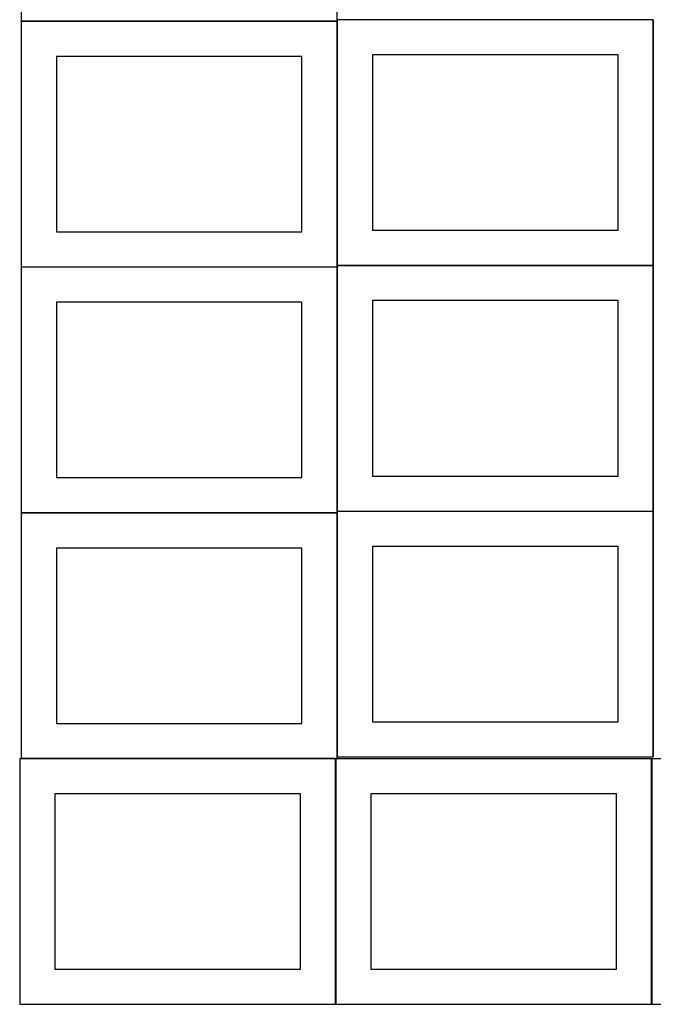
# Model space of a CAD drawing. Header units: millimetres. Extents: x 7 to 1243, y 7 to 2493.
# Tile 3 of 23: x 7 to 548, y 431 to 1273. Entities that reach past the tile are written whole.
import ezdxf

# ---------------------------------------------------------------- set-up
doc = ezdxf.new("R2010")
doc.units = ezdxf.units.MM
doc.layers.add('COMMON', color=5, linetype='CONTINUOUS', true_color=0x0000ff)
doc.layers.add('CUT', color=7, linetype='CONTINUOUS', true_color=0x000000)

msp = doc.modelspace()

# ---------------------------------------------------------------- linework, layer by layer
at = {"layer": 'COMMON'}
for p, q in [((7.841928, 1271.583866), (277.841928, 1271.583866)), ((277.941928, 1271.483866), (277.941928, 1062.8048)), ((548.141929, 1272.8048), (548.141929, 1062.8048)), ((7.841928, 1061.383865), (277.841928, 1061.383865)), ((277.941928, 1061.283865), (277.941928, 852.604799)), ((278.041929, 1062.704799), (548.041929, 1062.704799)), ((548.141929, 1062.604799), (548.141929, 852.604799)), ((7.841928, 851.183864), (277.841928, 851.183864)), ((277.941928, 851.083864), (277.941928, 642.404798)), ((278.041929, 852.504798), (548.041929, 852.504798)), ((548.141929, 852.404798), (548.141929, 642.404798)), ((276.520933, 640.983864), (7.841928, 640.983864)), ((276.620933, 640.883863), (276.620933, 430.883863)), ((546.820935, 430.883863), (546.820935, 640.883863))]:
    msp.add_line(p, q, dxfattribs=at)
at = {"layer": 'CUT'}
for p, q in [((7.841928, 1481.683867), (7.841928, 1271.683867)), ((277.841928, 1271.683867), (277.841928, 1481.683867)), ((7.841928, 1271.683867), (277.841928, 1271.683867)), ((277.841928, 1271.483866), (7.841928, 1271.483866)), ((7.841928, 1271.483866), (7.841928, 1061.483866)), ((277.841928, 1061.483866), (277.841928, 1271.483866)), ((548.041929, 1272.8048), (278.041929, 1272.8048)), ((278.041929, 1272.8048), (278.041929, 1062.8048)), ((548.041929, 1062.8048), (548.041929, 1272.8048)), ((247.841928, 1241.483866), (37.841928, 1241.483866)), ((37.841928, 1241.483866), (37.841928, 1091.483866)), ((247.841928, 1091.483866), (247.841928, 1241.483866)), ((518.041929, 1242.8048), (308.041929, 1242.8048)), ((308.041929, 1242.8048), (308.041929, 1092.8048)), ((518.041929, 1092.8048), (518.041929, 1242.8048)), ((37.841928, 1091.483866), (247.841928, 1091.483866)), ((308.041929, 1092.8048), (518.041929, 1092.8048)), ((7.841928, 1061.483866), (277.841928, 1061.483866)), ((277.841928, 1061.283865), (7.841928, 1061.283865)), ((7.841928, 1061.283865), (7.841928, 851.283865)), ((277.841928, 851.283865), (277.841928, 1061.283865)), ((278.041929, 1062.8048), (548.041929, 1062.8048)), ((548.041929, 1062.604799), (278.041929, 1062.604799)), ((278.041929, 1062.604799), (278.041929, 852.604799)), ((548.041929, 852.604799), (548.041929, 1062.604799)), ((247.841928, 1031.283865), (37.841928, 1031.283865)), ((37.841928, 1031.283865), (37.841928, 881.283865)), ((247.841928, 881.283865), (247.841928, 1031.283865)), ((518.041929, 1032.604799), (308.041929, 1032.604799)), ((308.041929, 1032.604799), (308.041929, 882.604799)), ((518.041929, 882.604799), (518.041929, 1032.604799)), ((37.841928, 881.283865), (247.841928, 881.283865)), ((308.041929, 882.604799), (518.041929, 882.604799)), ((7.841928, 851.283865), (277.841928, 851.283865)), ((277.841928, 851.083864), (7.841928, 851.083864)), ((7.841928, 851.083864), (7.841928, 641.083864)), ((277.841928, 641.083864), (277.841928, 851.083864)), ((278.041929, 852.604799), (548.041929, 852.604799)), ((548.041929, 852.404798), (278.041929, 852.404798)), ((278.041929, 852.404798), (278.041929, 642.404798)), ((548.041929, 642.404798), (548.041929, 852.404798)), ((247.841928, 821.083864), (37.841928, 821.083864)), ((37.841928, 821.083864), (37.841928, 671.083864)), ((247.841928, 671.083864), (247.841928, 821.083864)), ((518.041929, 822.404798), (308.041929, 822.404798)), ((308.041929, 822.404798), (308.041929, 672.404798)), ((518.041929, 672.404798), (518.041929, 822.404798)), ((37.841928, 671.083864), (247.841928, 671.083864)), ((308.041929, 672.404798), (518.041929, 672.404798)), ((276.520933, 640.883863), (6.520933, 640.883863)), ((6.520933, 640.883863), (6.520933, 430.883863)), ((7.841928, 641.083864), (277.841928, 641.083864)), ((276.520933, 430.883863), (276.520933, 640.883863)), ((546.720934, 640.883863), (276.720934, 640.883863)), ((276.720934, 640.883863), (276.720934, 430.883863)), ((278.041929, 642.404798), (548.041929, 642.404798)), ((546.720934, 430.883863), (546.720934, 640.883863)), ((816.920935, 640.883863), (546.920935, 640.883863)), ((546.920935, 640.883863), (546.920935, 430.883863)), ((246.520933, 610.883863), (36.520933, 610.883863)), ((36.520933, 610.883863), (36.520933, 460.883863)), ((246.520933, 460.883863), (246.520933, 610.883863)), ((516.720934, 610.883863), (306.720934, 610.883863)), ((306.720934, 610.883863), (306.720934, 460.883863)), ((516.720934, 460.883863), (516.720934, 610.883863)), ((36.520933, 460.883863), (246.520933, 460.883863)), ((306.720934, 460.883863), (516.720934, 460.883863)), ((6.520933, 430.883863), (276.520933, 430.883863)), ((276.720934, 430.883863), (546.720934, 430.883863)), ((546.920935, 430.883863), (816.920935, 430.883863))]:
    msp.add_line(p, q, dxfattribs=at)

doc.saveas('drawing.dxf')
